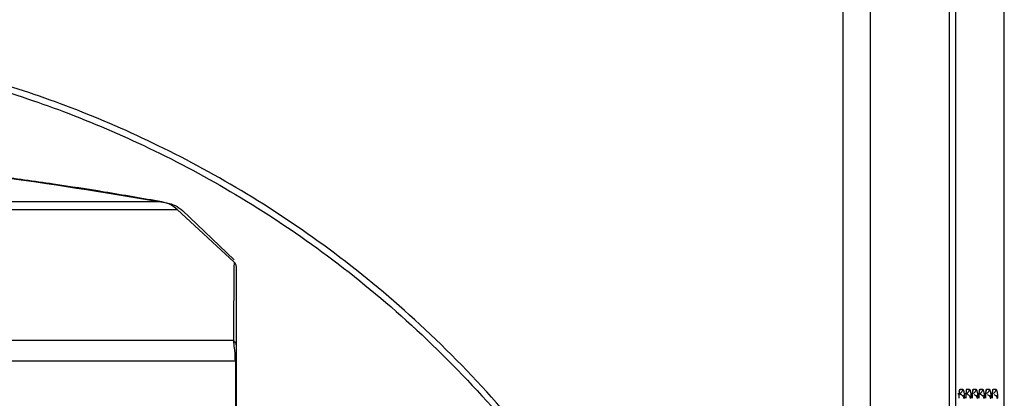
# Model space of a CAD drawing. Header units: millimetres. Extents: x 119 to 1138, y 29 to 774.
# Tile 30 of 53: x 530 to 595, y 711 to 736. Entities that reach past the tile are written whole.
import ezdxf

# ---------------------------------------------------------------- set-up
doc = ezdxf.new("R2010")
doc.units = ezdxf.units.MM
doc.styles.add('SLDTEXTSTYLE0', font='TXT', dxfattribs={"width": 0.7})
doc.dimstyles.new('SLDDIMSTYLE0', dxfattribs={"dimtxt": 9.245947, "dimasz": 3.302, "dimexe": 0, "dimexo": 0.0625, "dimgap": 2.311487, "dimtad": 1, "dimrnd": 1e-09, "dimzin": 4, "dimdsep": 46, "dimtxsty": 'SLDTEXTSTYLE0', "dimsah": 1, "dimcen": 0.09, "dimadec": 0, "dimazin": 1, "dimtfac": 1, "dimtofl": 0, "dimtmove": 0, "dimatfit": 3, "dimfxl": 1, "dimfrac": 2, "dimtolj": 1, "dimtzin": 12, "dimarcsym": 0})

# ---------------------------------------------------------------- blocks, each defined once
blk = doc.blocks.new('_D_3')
at = {"color": 7, "linetype": 'Continuous', "lineweight": 0}
for p, q in [((421.077, 664.173), (421.077, 762.441)), ((595.077, 664.173), (595.077, 762.441)), ((421.077, 761.441), (595.077, 761.441))]:
    blk.add_line(p, q, dxfattribs=at)
at = {"color": 7, "linetype": 'Continuous', "lineweight": 18}
for points in [[(421.077, 761.441), (424.379, 760.933), (424.379, 761.949)], [(595.077, 761.441), (591.775, 761.949), (591.775, 760.933)]]:
    blk.add_solid(points, dxfattribs=at)
at = {"color": 7, "linetype": 'Continuous', "lineweight": 18, "insert": (485.806, 773.719), "char_height": 9.525, "attachment_point": 1, "style": 'SLDTEXTSTYLE0'}
blk.add_mtext('174.00', dxfattribs=at)

msp = doc.modelspace()

# ---------------------------------------------------------------- linework, layer by layer
at = {"color": 8, "linetype": 'Continuous', "lineweight": 25}
for p, q in [((584.454, 745.173), (584.454, 680.837)), ((586.251, 745.173), (586.251, 675.323))]:
    msp.add_line(p, q, dxfattribs=at)
at = {"color": 7, "linetype": 'Continuous', "lineweight": 25}
for p, q in [((591.465, 663.173), (591.465, 745.173)), ((591.857, 745.173), (591.857, 663.173)), ((595.077, 663.173), (595.077, 743.173)), ((540.671, 723.301), (544.416, 719.84)), ((541.024, 723.223), (544.421, 719.996)), ((592.161, 711.473), (592.327, 711.473)), ((592.599, 711.473), (592.765, 711.473)), ((593.036, 711.473), (593.202, 711.473)), ((593.474, 711.473), (593.64, 711.473)), ((593.911, 711.473), (594.077, 711.473)), ((594.349, 711.473), (594.515, 711.473))]:
    msp.add_line(p, q, dxfattribs=at)
for points, knots in [([(571.807, 695.631), (571.613, 696.039), (570.625, 698.118), (568.478, 701.638), (565.41, 706.116), (561.541, 710.884), (556.818, 715.748), (551.18, 720.445), (545.396, 724.358), (539.585, 727.531), (533.843, 730.026), (528.245, 731.912), (522.847, 733.263), (517.688, 734.141), (512.791, 734.645), (509.615, 734.705), (508.077, 734.733)], [0, 0, 0, 0, 0.017186, 0.08778, 0.156813, 0.224144, 0.321677, 0.414846, 0.503481, 0.587515, 0.666965, 0.741919, 0.812514, 0.878923, 0.941347, 1, 1, 1, 1]), ([(508.077, 734.325), (509.587, 734.297), (512.702, 734.239), (517.505, 733.752), (522.562, 732.903), (527.852, 731.598), (533.338, 729.778), (538.968, 727.372), (544.671, 724.314), (550.356, 720.543), (555.915, 716.016), (561.201, 710.698), (566.136, 704.627), (568.867, 700.077), (570.256, 697.761)], [0, 0, 0, 0, 0.059889, 0.123579, 0.191284, 0.263203, 0.339511, 0.420348, 0.505804, 0.595902, 0.690585, 0.789695, 0.892964, 1, 1, 1, 1]), ([(508.077, 727.173), (511.643, 726.997), (518.777, 726.645), (529.436, 725.499), (536.481, 724.327), (540.003, 723.741)], [0, 0, 0, 0, 0.333269, 0.666731, 1, 1, 1, 1]), ([(539.667, 723.801), (538.405, 724.021), (536.031, 724.436), (532.392, 724.993), (528.871, 725.479), (525.326, 725.907), (522.119, 726.245), (519.141, 726.516), (516.38, 726.734), (513.618, 726.915), (510.848, 727.068), (509.001, 727.131), (508.077, 727.163)], [0, 0, 0, 0, 0.120852, 0.227432, 0.347287, 0.456183, 0.564334, 0.651567, 0.738271, 0.825652, 0.91276, 1, 1, 1, 1]), ([(539.667, 723.801), (539.611, 723.801), (539.496, 723.801), (538.711, 723.801), (537.54, 723.801), (536.07, 723.801), (534.439, 723.801), (532.518, 723.801), (530.33, 723.801), (527.909, 723.801), (525.294, 723.801), (522.53, 723.801), (519.359, 723.801), (515.8, 723.801), (511.917, 723.801), (509.339, 723.801), (508.077, 723.801)], [0, 0, 0, 0, 0.0770266, 0.1573292, 0.2404537, 0.3043249, 0.3691739, 0.4346852, 0.5005231, 0.5663421, 0.6317967, 0.6965533, 0.760299, 0.8432113, 0.9232594, 1, 1, 1, 1]), ([(540.671, 723.301), (540.538, 723.409), (540.242, 723.649), (539.872, 723.747), (539.667, 723.801)], [0, 0, 0, 0, 0.44801, 1, 1, 1, 1]), ([(508.077, 723.301), (509.379, 723.301), (512.04, 723.301), (516.047, 723.301), (519.72, 723.301), (522.993, 723.301), (525.845, 723.301), (528.543, 723.301), (531.041, 723.301), (533.298, 723.301), (535.28, 723.301), (536.962, 723.301), (538.479, 723.301), (539.687, 723.301), (540.496, 723.301), (540.613, 723.301), (540.671, 723.301)], [0, 0, 0, 0, 0.076742, 0.156793, 0.239708, 0.303457, 0.368215, 0.433672, 0.499493, 0.565332, 0.630843, 0.695692, 0.759561, 0.842683, 0.92298, 1, 1, 1, 1]), ([(544.416, 719.84), (544.415, 719.755), (544.414, 719.585), (544.403, 718.442), (544.388, 716.823), (544.376, 715.39), (544.371, 714.671)], [0, 0, 0, 0, 0.252562, 0.501394, 0.749843, 1, 1, 1, 1]), ([(544.577, 719.473), (544.575, 719.507), (544.571, 719.576), (544.538, 719.675), (544.488, 719.766), (544.44, 719.816), (544.416, 719.84)], [0, 0, 0, 0, 0.2473235, 0.5000001, 0.7526766, 1, 1, 1, 1]), ([(544.577, 714.304), (544.577, 715.023), (544.577, 716.454), (544.577, 718.074), (544.577, 719.217), (544.577, 719.387), (544.577, 719.473)], [0, 0, 0, 0, 0.250632, 0.499217, 0.747857, 1, 1, 1, 1]), ([(544.371, 714.671), (543.426, 714.671), (541.511, 714.671), (537.891, 714.671), (533.736, 714.671), (529.079, 714.671), (524.053, 714.671), (518.79, 714.671), (513.438, 714.671), (509.849, 714.671), (508.077, 714.671)], [0, 0, 0, 0, 0.121339, 0.245815, 0.372465, 0.500215, 0.627936, 0.754501, 0.878841, 1, 1, 1, 1]), ([(544.504, 713.346), (544.499, 713.499), (544.49, 713.795), (544.446, 714.279), (544.401, 714.516), (544.371, 714.671)], [0, 0, 0, 0, 0.267167, 0.521728, 1, 1, 1, 1]), ([(544.577, 714.304), (544.574, 714.339), (544.569, 714.41), (544.526, 714.512), (544.461, 714.603), (544.401, 714.649), (544.371, 714.671)], [0, 0, 0, 0, 0.246494, 0.5, 0.753506, 1, 1, 1, 1]), ([(544.577, 713.31), (544.577, 713.426), (544.577, 713.656), (544.577, 714.021), (544.577, 714.191), (544.577, 714.304)], [0, 0, 0, 0, 0.250363, 0.500821, 1, 1, 1, 1]), ([(508.077, 713.346), (509.84, 713.346), (513.413, 713.346), (518.742, 713.346), (523.989, 713.346), (529.014, 713.346), (533.688, 713.346), (537.882, 713.346), (541.561, 713.346), (543.531, 713.346), (544.504, 713.346)], [0, 0, 0, 0, 0.121026, 0.245187, 0.371567, 0.499143, 0.626833, 0.753549, 0.878252, 1, 1, 1, 1]), ([(544.504, 713.346), (544.5, 708.404), (544.492, 698.516), (544.482, 683.66), (544.475, 669.991), (544.471, 657.527), (544.47, 646.288), (544.472, 635.042), (544.476, 627.597), (544.478, 623.877)], [0, 0, 0, 0, 0.166626, 0.333295, 0.500057, 0.625029, 0.749932, 0.87507, 1, 1, 1, 1]), ([(544.577, 623.92), (544.577, 627.632), (544.577, 635.064), (544.577, 646.291), (544.577, 657.515), (544.577, 669.967), (544.577, 683.628), (544.577, 698.48), (544.577, 708.367), (544.577, 713.31)], [0, 0, 0, 0, 0.124791, 0.249841, 0.374698, 0.499661, 0.66646, 0.833222, 1, 1, 1, 1]), ([(592.327, 711.473), (592.327, 711.403), (592.298, 711.32), (592.182, 711.203), (592.099, 711.173), (592.029, 711.173)], [0, 0, 0, 0, 0.5, 0.5, 1, 1, 1, 1]), ([(592.029, 711.173), (592.083, 711.173), (592.135, 711.164), (592.201, 711.141), (592.222, 711.132), (592.258, 711.113), (592.275, 711.103), (592.323, 711.066), (592.353, 711.035), (592.396, 710.961), (592.408, 710.918), (592.408, 710.873)], [0, 0, 0, 0, 0.25, 0.25, 0.375, 0.375, 0.5, 0.5, 0.75, 0.75, 1, 1, 1, 1]), ([(592.109, 710.873), (592.109, 710.9), (592.109, 710.952), (592.111, 711.029), (592.113, 711.116), (592.117, 711.209), (592.124, 711.3), (592.132, 711.376), (592.141, 711.431), (592.151, 711.467), (592.158, 711.471), (592.161, 711.473)], [0, 0, 0, 0, 0.083473, 0.166233, 0.249738, 0.374577, 0.499502, 0.62452, 0.749625, 0.874795, 1, 1, 1, 1]), ([(592.327, 711.473), (592.333, 711.472), (592.343, 711.471), (592.359, 711.455), (592.376, 711.426), (592.394, 711.379), (592.413, 711.306), (592.428, 711.217), (592.438, 711.128), (592.444, 711.05), (592.447, 710.993), (592.449, 710.933), (592.449, 710.893), (592.449, 710.873)], [0, 0, 0, 0, 0.112165, 0.221806, 0.329303, 0.481308, 0.618885, 0.739165, 0.840802, 0.885117, 0.925734, 0.963609, 1, 1, 1, 1]), ([(592.765, 711.473), (592.765, 711.403), (592.736, 711.32), (592.619, 711.203), (592.537, 711.173), (592.466, 711.173)], [0, 0, 0, 0, 0.5, 0.5, 1, 1, 1, 1]), ([(592.846, 710.873), (592.846, 710.881), (592.845, 710.898), (592.841, 710.922), (592.835, 710.945), (592.827, 710.968), (592.81, 711.004), (592.779, 711.046), (592.733, 711.089), (592.676, 711.126), (592.615, 711.151), (592.543, 711.169), (592.495, 711.172), (592.466, 711.173)], [0, 0, 0, 0, 0.017184, 0.036167, 0.058245, 0.084256, 0.114715, 0.207138, 0.330935, 0.468505, 0.639745, 0.787209, 1, 1, 1, 1]), ([(592.599, 711.473), (592.585, 711.473), (592.571, 711.409), (592.552, 711.187), (592.546, 711.03), (592.546, 710.873)], [0, 0, 0, 0, 0.5, 0.5, 1, 1, 1, 1]), ([(592.765, 711.473), (592.77, 711.472), (592.781, 711.471), (592.796, 711.455), (592.813, 711.426), (592.832, 711.379), (592.85, 711.306), (592.865, 711.217), (592.875, 711.128), (592.881, 711.05), (592.884, 710.993), (592.886, 710.933), (592.886, 710.893), (592.886, 710.873)], [0, 0, 0, 0, 0.1121654, 0.2218062, 0.3293032, 0.4813075, 0.6188849, 0.739165, 0.8408018, 0.8851166, 0.9257342, 0.9636095, 1, 1, 1, 1]), ([(593.202, 711.473), (593.202, 711.403), (593.173, 711.32), (593.056, 711.203), (592.974, 711.173), (592.904, 711.173)], [0, 0, 0, 0, 0.5, 0.5, 1, 1, 1, 1]), ([(592.984, 710.873), (592.984, 710.9), (592.984, 710.952), (592.985, 711.029), (592.988, 711.116), (592.992, 711.209), (592.999, 711.3), (593.007, 711.376), (593.016, 711.431), (593.026, 711.467), (593.033, 711.471), (593.036, 711.473)], [0, 0, 0, 0, 0.083473, 0.166233, 0.249738, 0.374577, 0.499502, 0.62452, 0.749625, 0.874795, 1, 1, 1, 1]), ([(593.202, 711.473), (593.208, 711.472), (593.218, 711.471), (593.234, 711.455), (593.251, 711.426), (593.269, 711.379), (593.288, 711.306), (593.303, 711.217), (593.313, 711.128), (593.319, 711.05), (593.322, 710.993), (593.323, 710.933), (593.324, 710.893), (593.324, 710.873)], [0, 0, 0, 0, 0.112165, 0.221806, 0.329303, 0.481308, 0.618885, 0.739165, 0.840802, 0.885117, 0.925734, 0.963609, 1, 1, 1, 1]), ([(593.64, 711.473), (593.64, 711.403), (593.611, 711.32), (593.494, 711.203), (593.411, 711.173), (593.341, 711.173)], [0, 0, 0, 0, 0.5, 0.5, 1, 1, 1, 1]), ([(593.341, 711.173), (593.395, 711.173), (593.447, 711.164), (593.514, 711.141), (593.534, 711.132), (593.571, 711.113), (593.587, 711.103), (593.635, 711.066), (593.665, 711.035), (593.708, 710.961), (593.721, 710.918), (593.721, 710.873)], [0, 0, 0, 0, 0.25, 0.25, 0.375, 0.375, 0.5, 0.5, 0.75, 0.75, 1, 1, 1, 1]), ([(593.421, 710.873), (593.421, 710.9), (593.421, 710.952), (593.423, 711.029), (593.425, 711.116), (593.43, 711.209), (593.436, 711.3), (593.444, 711.376), (593.453, 711.431), (593.463, 711.467), (593.47, 711.471), (593.474, 711.473)], [0, 0, 0, 0, 0.083473, 0.166233, 0.249738, 0.374577, 0.499502, 0.62452, 0.749625, 0.874795, 1, 1, 1, 1]), ([(593.64, 711.473), (593.645, 711.472), (593.656, 711.471), (593.671, 711.455), (593.688, 711.426), (593.707, 711.379), (593.725, 711.306), (593.74, 711.217), (593.75, 711.128), (593.756, 711.05), (593.759, 710.993), (593.761, 710.933), (593.761, 710.893), (593.761, 710.873)], [0, 0, 0, 0, 0.1121654, 0.2218062, 0.3293032, 0.4813075, 0.6188849, 0.739165, 0.8408018, 0.8851166, 0.9257342, 0.9636095, 1, 1, 1, 1]), ([(594.077, 711.473), (594.077, 711.403), (594.048, 711.32), (593.931, 711.203), (593.849, 711.173), (593.778, 711.173)], [0, 0, 0, 0, 0.5, 0.5, 1, 1, 1, 1]), ([(593.859, 710.873), (593.859, 710.9), (593.859, 710.952), (593.86, 711.029), (593.863, 711.116), (593.867, 711.209), (593.874, 711.3), (593.882, 711.376), (593.891, 711.431), (593.901, 711.467), (593.908, 711.471), (593.911, 711.473)], [0, 0, 0, 0, 0.083473, 0.166233, 0.249738, 0.374577, 0.499502, 0.62452, 0.749625, 0.874795, 1, 1, 1, 1]), ([(594.077, 711.473), (594.083, 711.472), (594.093, 711.471), (594.109, 711.455), (594.126, 711.426), (594.144, 711.379), (594.163, 711.306), (594.178, 711.217), (594.188, 711.128), (594.193, 711.05), (594.196, 710.993), (594.198, 710.933), (594.199, 710.893), (594.199, 710.873)], [0, 0, 0, 0, 0.112165, 0.221806, 0.329303, 0.481308, 0.618885, 0.739165, 0.840802, 0.885117, 0.925734, 0.963609, 1, 1, 1, 1]), ([(594.515, 711.473), (594.515, 711.403), (594.486, 711.32), (594.369, 711.203), (594.286, 711.173), (594.216, 711.173)], [0, 0, 0, 0, 0.5, 0.5, 1, 1, 1, 1]), ([(594.296, 710.873), (594.296, 710.9), (594.296, 710.952), (594.298, 711.029), (594.3, 711.116), (594.305, 711.209), (594.311, 711.3), (594.319, 711.376), (594.328, 711.431), (594.338, 711.467), (594.345, 711.471), (594.349, 711.473)], [0, 0, 0, 0, 0.0834731, 0.1662326, 0.2497375, 0.3745766, 0.4995025, 0.6245204, 0.749625, 0.8747946, 1, 1, 1, 1]), ([(594.515, 711.473), (594.52, 711.472), (594.53, 711.471), (594.546, 711.455), (594.563, 711.426), (594.582, 711.379), (594.6, 711.306), (594.615, 711.217), (594.625, 711.128), (594.631, 711.05), (594.634, 710.993), (594.636, 710.933), (594.636, 710.893), (594.636, 710.873)], [0, 0, 0, 0, 0.112165, 0.221806, 0.329303, 0.481308, 0.618885, 0.739165, 0.840802, 0.885117, 0.925734, 0.963609, 1, 1, 1, 1])]:
    msp.add_open_spline(points, degree=3, knots=knots, dxfattribs=at)
for points in [[(540.003, 723.741), (540.192, 723.692), (540.571, 723.594), (540.873, 723.346), (541.024, 723.223)], [(544.577, 713.31), (544.574, 713.317), (544.567, 713.33), (544.525, 713.341), (544.504, 713.346)], [(592.408, 710.873), (592.431, 710.873), (592.445, 710.873), (592.449, 710.873)], [(592.846, 710.873), (592.868, 710.873), (592.882, 710.873), (592.886, 710.873)], [(593.283, 710.873), (593.306, 710.873), (593.32, 710.873), (593.324, 710.873)], [(593.721, 710.873), (593.743, 710.873), (593.757, 710.873), (593.761, 710.873)], [(594.158, 710.873), (594.181, 710.873), (594.195, 710.873), (594.199, 710.873)], [(594.596, 710.873), (594.618, 710.873), (594.632, 710.873), (594.636, 710.873)]]:
    msp.add_open_spline(points, degree=3, dxfattribs=at)
at = {"color": 8, "linetype": 'Continuous', "lineweight": 25}
for points in [[(592.113, 711.309), (592.146, 711.361), (592.161, 711.42), (592.161, 711.473)], [(592.988, 711.309), (593.021, 711.361), (593.036, 711.42), (593.036, 711.473)], [(593.425, 711.309), (593.458, 711.361), (593.474, 711.42), (593.474, 711.473)], [(593.862, 711.309), (593.896, 711.361), (593.911, 711.42), (593.911, 711.473)]]:
    msp.add_open_spline(points, degree=3, dxfattribs=at)
for points, knots in [([(593.067, 711.122), (593.1, 711.116), (593.163, 711.105), (593.233, 711.034), (593.271, 710.957), (593.28, 710.913), (593.283, 710.89), (593.283, 710.879), (593.283, 710.873)], [0, 0, 0, 0, 0.4128321, 0.7804415, 0.9094762, 0.9580311, 0.9794789, 1, 1, 1, 1]), ([(593.961, 711.116), (593.988, 711.111), (594.044, 711.101), (594.107, 711.033), (594.146, 710.957), (594.155, 710.913), (594.158, 710.89), (594.158, 710.879), (594.158, 710.873)], [0, 0, 0, 0, 0.361972, 0.761423, 0.901635, 0.954396, 0.977701, 1, 1, 1, 1]), ([(594.399, 711.116), (594.425, 711.111), (594.481, 711.101), (594.545, 711.033), (594.583, 710.957), (594.593, 710.913), (594.595, 710.89), (594.596, 710.879), (594.596, 710.873)], [0, 0, 0, 0, 0.361972, 0.761423, 0.901635, 0.954396, 0.977701, 1, 1, 1, 1])]:
    msp.add_open_spline(points, degree=3, knots=knots, dxfattribs=at)

# ---------------------------------------------------------------- dimensions: what is measured, and where the dimension line sits
at = {"color": 7, "linetype": 'Continuous', "lineweight": 18}
dim = msp.add_linear_dim(base=(595.077, 761.441), p1=(421.077, 663.173), p2=(595.077, 663.173), dimstyle='SLDDIMSTYLE0', dxfattribs=at)
dim.commit()
dim.dimension.update_dxf_attribs({"geometry": '_D_3', "text_midpoint": (505.209, 761.441), "dimtype": 160})

doc.saveas('drawing.dxf')
